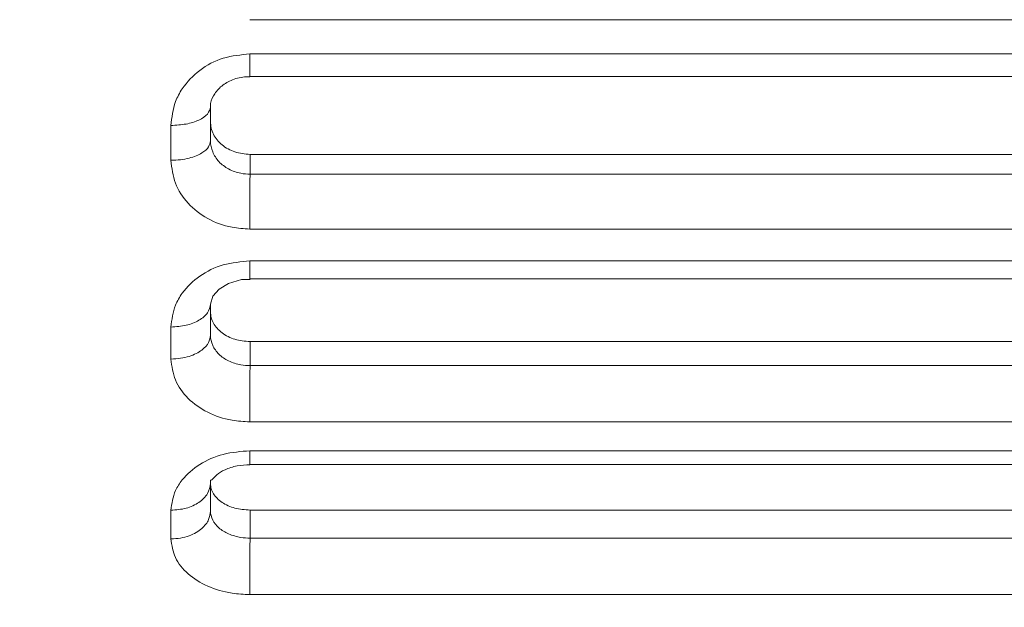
# Model space of a CAD drawing. Header units: inches. Extents: x 0.54 to 10.46, y 0.74 to 7.76.
# Tile 20 of 78: x 1.9537 to 2.0398, y 4.6755 to 4.7269. Entities that reach past the tile are written whole.
import ezdxf

# ---------------------------------------------------------------- set-up
doc = ezdxf.new("R2010")
doc.units = ezdxf.units.IN
doc.header["$MEASUREMENT"] = 0
doc.layers.add('BG', color=7, linetype='Continuous')
doc.layers.add('MCG-INT-4FT', color=7, linetype='Continuous')

# ---------------------------------------------------------------- blocks, each defined once
blk = doc.blocks.new('block 3')
at = {"layer": 'BG', "true_color": 0xffffff}
h = blk.add_hatch(color=7, dxfattribs=at)
h.dxf.hatch_style = 2
edge = h.paths.add_edge_path()
edge.add_spline(control_points=[(10.295993, 0.906118), (10.295993, 0.906118), (0.871121, 0.906118), (0.871121, 0.906118), (0.870165, 0.906118), (0.869385, 0.906891), (0.869385, 0.907854), (0.869385, 0.907854), (0.869385, 7.592153), (0.869385, 7.592153), (0.869385, 7.593109), (0.870165, 7.593889), (0.871121, 7.593889), (0.871121, 7.593889), (10.295993, 7.593889), (10.295993, 7.593889), (10.296956, 7.593889), (10.297729, 7.593109), (10.297729, 7.592153), (10.297729, 7.592153), (10.297729, 0.907854), (10.297729, 0.907854), (10.297729, 0.906891), (10.296956, 0.906118), (10.295993, 0.906118)], knot_values=[0, 0, 0, 0, 1, 1, 1, 2, 2, 2, 3, 3, 3, 4, 4, 4, 5, 5, 5, 6, 6, 6, 7, 7, 7, 8, 8, 8, 8], degree=3, periodic=1)
h.paths.add_polyline_path([(0.872857, 0.90959), (10.294257, 0.90959), (10.294257, 7.590417), (0.872857, 7.590417)])
at = {"layer": 'BG', "lineweight": 0}
blk.add_open_spline([(10.295993, 0.906118), (10.295993, 0.906118), (0.871121, 0.906118), (0.871121, 0.906118), (0.870165, 0.906118), (0.869385, 0.906891), (0.869385, 0.907854), (0.869385, 0.907854), (0.869385, 7.592153), (0.869385, 7.592153), (0.869385, 7.593109), (0.870165, 7.593889), (0.871121, 7.593889), (0.871121, 7.593889), (10.295993, 7.593889), (10.295993, 7.593889), (10.296956, 7.593889), (10.297729, 7.593109), (10.297729, 7.592153), (10.297729, 7.592153), (10.297729, 0.907854), (10.297729, 0.907854), (10.297729, 0.906891), (10.296956, 0.906118), (10.295993, 0.906118)], degree=3, knots=[0, 0, 0, 0, 1, 1, 1, 2, 2, 2, 3, 3, 3, 4, 4, 4, 5, 5, 5, 6, 6, 6, 7, 7, 7, 8, 8, 8, 8], dxfattribs=at)
blk = doc.blocks.new('block 2')
at = {"layer": 'BG'}
blk.add_blockref('block 3', (0, 0), dxfattribs=at)
blk = doc.blocks.new('block 69')
at = {"layer": 'BG', "true_color": 0xffffff}
h = blk.add_hatch(color=7, dxfattribs=at)
h.dxf.hatch_style = 2
edge = h.paths.add_edge_path()
edge.add_spline(control_points=[(10.463094, 0.739003), (10.463094, 0.739003), (0.536906, 0.739003), (0.536906, 0.739003), (0.53595, 0.739003), (0.53517, 0.739777), (0.53517, 0.74074), (0.53517, 0.74074), (0.53517, 7.75926), (0.53517, 7.75926), (0.53517, 7.760217), (0.53595, 7.760997), (0.536906, 7.760997), (0.536906, 7.760997), (10.463094, 7.760997), (10.463094, 7.760997), (10.464057, 7.760997), (10.46483, 7.760217), (10.46483, 7.75926), (10.46483, 7.75926), (10.46483, 0.74074), (10.46483, 0.74074), (10.46483, 0.739777), (10.464057, 0.739003), (10.463094, 0.739003)], knot_values=[0, 0, 0, 0, 1, 1, 1, 2, 2, 2, 3, 3, 3, 4, 4, 4, 5, 5, 5, 6, 6, 6, 7, 7, 7, 8, 8, 8, 8], degree=3, periodic=1)
h.paths.add_polyline_path([(0.538642, 0.742476), (10.461358, 0.742476), (10.461358, 7.757524), (0.538642, 7.757524)])
at = {"layer": 'BG', "lineweight": 0}
blk.add_open_spline([(10.463094, 0.739003), (10.463094, 0.739003), (0.536906, 0.739003), (0.536906, 0.739003), (0.53595, 0.739003), (0.53517, 0.739777), (0.53517, 0.74074), (0.53517, 0.74074), (0.53517, 7.75926), (0.53517, 7.75926), (0.53517, 7.760217), (0.53595, 7.760997), (0.536906, 7.760997), (0.536906, 7.760997), (10.463094, 7.760997), (10.463094, 7.760997), (10.464057, 7.760997), (10.46483, 7.760217), (10.46483, 7.75926), (10.46483, 7.75926), (10.46483, 0.74074), (10.46483, 0.74074), (10.46483, 0.739777), (10.464057, 0.739003), (10.463094, 0.739003)], degree=3, knots=[0, 0, 0, 0, 1, 1, 1, 2, 2, 2, 3, 3, 3, 4, 4, 4, 5, 5, 5, 6, 6, 6, 7, 7, 7, 8, 8, 8, 8], dxfattribs=at)
blk = doc.blocks.new('block 68')
at = {"layer": 'BG'}
blk.add_blockref('block 69', (0, 0), dxfattribs=at)
blk = doc.blocks.new('block 947')
at = {"layer": 'MCG-INT-4FT', "color": 7, "lineweight": 5, "true_color": 0xffffff}
blk.add_open_spline([(1.970356, 4.719242), (1.970356, 4.719711), (1.970434, 4.71992), (1.970616, 4.720218), (1.97076, 4.720454), (1.970968, 4.720745), (1.971246, 4.720993), (1.971497, 4.721217), (1.971805, 4.721405), (1.972151, 4.721559), (1.972515, 4.72172), (1.972922, 4.721843), (1.973339, 4.721875), (1.973496, 4.721886), (1.973654, 4.721885), (1.973812, 4.721884)], degree=3, knots=[0, 0, 0, 0, 1, 1, 1, 2, 2, 2, 3, 3, 3, 4, 4, 4, 5, 5, 5, 5], dxfattribs=at)
blk = doc.blocks.new('block 948')
at = {"layer": 'MCG-INT-4FT', "color": 7, "lineweight": 5, "true_color": 0xffffff}
blk.add_lwpolyline([(1.973779, 4.721903), (2.098266, 4.721903)], dxfattribs=at)
blk = doc.blocks.new('block 949')
at = {"layer": 'MCG-INT-4FT', "color": 7, "lineweight": 5, "true_color": 0xffffff}
blk.add_open_spline([(1.970356, 4.702002), (1.970356, 4.702002), (1.970564, 4.702686), (1.970564, 4.702686), (1.970564, 4.702686), (1.971103, 4.703303), (1.971103, 4.703303), (1.971103, 4.703303), (1.97193, 4.703812), (1.97193, 4.703812), (1.97193, 4.703812), (1.973059, 4.704144), (1.973059, 4.704144), (1.973059, 4.704144), (1.973813, 4.704168), (1.973813, 4.704168)], degree=3, knots=[0, 0, 0, 0, 1, 1, 1, 2, 2, 2, 3, 3, 3, 4, 4, 4, 5, 5, 5, 5], dxfattribs=at)
blk = doc.blocks.new('block 950')
at = {"layer": 'MCG-INT-4FT', "color": 7, "lineweight": 5, "true_color": 0xffffff}
blk.add_lwpolyline([(1.973779, 4.704204), (2.098266, 4.704204)], dxfattribs=at)
blk = doc.blocks.new('block 951')
at = {"layer": 'MCG-INT-4FT', "color": 7, "lineweight": 5, "true_color": 0xffffff}
blk.add_open_spline([(1.970356, 4.686329), (1.970356, 4.6868), (1.970351, 4.686537), (1.970475, 4.686627), (1.970555, 4.686686), (1.970689, 4.686894), (1.970899, 4.687078), (1.971088, 4.687243), (1.971338, 4.687388), (1.971633, 4.687522), (1.971944, 4.687663), (1.972307, 4.687792), (1.972695, 4.687863), (1.973053, 4.687927), (1.973432, 4.687942), (1.973811, 4.687957)], degree=3, knots=[0, 0, 0, 0, 1, 1, 1, 2, 2, 2, 3, 3, 3, 4, 4, 4, 5, 5, 5, 5], dxfattribs=at)
blk = doc.blocks.new('block 952')
at = {"layer": 'MCG-INT-4FT', "color": 7, "lineweight": 5, "true_color": 0xffffff}
blk.add_lwpolyline([(1.973779, 4.687975), (2.098266, 4.687975)], dxfattribs=at)
blk = doc.blocks.new('block 1006')
at = {"layer": 'MCG-INT-4FT', "color": 7, "lineweight": 5, "true_color": 0xffffff}
blk.add_lwpolyline([(2.098271, 4.726877), (1.973791, 4.726877)], dxfattribs=at)
blk = doc.blocks.new('block 1010')
at = {"layer": 'MCG-INT-4FT', "color": 7, "lineweight": 5, "true_color": 0xffffff}
blk.add_lwpolyline([(1.973797, 4.723881), (2.098249, 4.723881)], dxfattribs=at)
blk = doc.blocks.new('block 1011')
at = {"layer": 'MCG-INT-4FT', "color": 7, "lineweight": 5, "true_color": 0xffffff}
blk.add_open_spline([(1.9669, 4.71763), (1.966977, 4.718336), (1.967054, 4.719042), (1.967302, 4.71971), (1.967447, 4.720102), (1.967651, 4.720481), (1.967893, 4.720839), (1.968301, 4.721443), (1.968817, 4.721987), (1.969423, 4.722446), (1.970032, 4.722908), (1.970731, 4.723283), (1.971477, 4.723508), (1.97222, 4.723732), (1.973008, 4.723806), (1.973797, 4.723881)], degree=3, knots=[0, 0, 0, 0, 1, 1, 1, 2, 2, 2, 3, 3, 3, 4, 4, 4, 5, 5, 5, 5], dxfattribs=at)
blk = doc.blocks.new('block 1012')
at = {"layer": 'MCG-INT-4FT', "color": 7, "lineweight": 5, "true_color": 0xffffff}
blk.add_lwpolyline([(1.9669, 4.714583), (1.9669, 4.71763)], dxfattribs=at)
blk = doc.blocks.new('block 1013')
at = {"layer": 'MCG-INT-4FT', "color": 7, "lineweight": 5, "true_color": 0xffffff}
blk.add_open_spline([(1.973791, 4.708567), (1.97327, 4.708599), (1.97275, 4.708632), (1.972242, 4.708724), (1.971489, 4.708862), (1.970763, 4.709133), (1.970112, 4.709493), (1.969462, 4.709853), (1.968886, 4.710302), (1.968403, 4.710823), (1.967917, 4.711347), (1.967525, 4.711945), (1.96729, 4.712582), (1.967054, 4.713222), (1.966977, 4.713903), (1.9669, 4.714583)], degree=3, knots=[0, 0, 0, 0, 1, 1, 1, 2, 2, 2, 3, 3, 3, 4, 4, 4, 5, 5, 5, 5], dxfattribs=at)
blk = doc.blocks.new('block 1014')
at = {"layer": 'MCG-INT-4FT', "color": 7, "lineweight": 5, "true_color": 0xffffff}
blk.add_lwpolyline([(2.098271, 4.708567), (1.973791, 4.708567)], dxfattribs=at)
blk = doc.blocks.new('block 1018')
at = {"layer": 'MCG-INT-4FT', "color": 7, "lineweight": 5, "true_color": 0xffffff}
blk.add_lwpolyline([(1.973797, 4.70578), (2.098249, 4.70578)], dxfattribs=at)
blk = doc.blocks.new('block 1019')
at = {"layer": 'MCG-INT-4FT', "color": 7, "lineweight": 5, "true_color": 0xffffff}
blk.add_open_spline([(1.9669, 4.700001), (1.966977, 4.700652), (1.967054, 4.701302), (1.967302, 4.701919), (1.967447, 4.702281), (1.967651, 4.702631), (1.967893, 4.702962), (1.968301, 4.703521), (1.968817, 4.704025), (1.969423, 4.70445), (1.970032, 4.704877), (1.970731, 4.705226), (1.971477, 4.705434), (1.97222, 4.705642), (1.973008, 4.705711), (1.973797, 4.70578)], degree=3, knots=[0, 0, 0, 0, 1, 1, 1, 2, 2, 2, 3, 3, 3, 4, 4, 4, 5, 5, 5, 5], dxfattribs=at)
blk = doc.blocks.new('block 1020')
at = {"layer": 'MCG-INT-4FT', "color": 7, "lineweight": 5, "true_color": 0xffffff}
blk.add_lwpolyline([(1.9669, 4.697202), (1.9669, 4.700001)], dxfattribs=at)
blk = doc.blocks.new('block 1021')
at = {"layer": 'MCG-INT-4FT', "color": 7, "lineweight": 5, "true_color": 0xffffff}
blk.add_open_spline([(1.973791, 4.691709), (1.97327, 4.691739), (1.97275, 4.691768), (1.972242, 4.691852), (1.971489, 4.691978), (1.970763, 4.692224), (1.970112, 4.692552), (1.969462, 4.692879), (1.968886, 4.693288), (1.968403, 4.693763), (1.967917, 4.694241), (1.967525, 4.694787), (1.96729, 4.69537), (1.967054, 4.695955), (1.966977, 4.696578), (1.9669, 4.697202)], degree=3, knots=[0, 0, 0, 0, 1, 1, 1, 2, 2, 2, 3, 3, 3, 4, 4, 4, 5, 5, 5, 5], dxfattribs=at)
blk = doc.blocks.new('block 1022')
at = {"layer": 'MCG-INT-4FT', "color": 7, "lineweight": 5, "true_color": 0xffffff}
blk.add_lwpolyline([(2.098271, 4.691709), (1.973791, 4.691709)], dxfattribs=at)
blk = doc.blocks.new('block 1026')
at = {"layer": 'MCG-INT-4FT', "color": 7, "lineweight": 5, "true_color": 0xffffff}
blk.add_lwpolyline([(1.973797, 4.689182), (2.098249, 4.689182)], dxfattribs=at)
blk = doc.blocks.new('block 1027')
at = {"layer": 'MCG-INT-4FT', "color": 7, "lineweight": 5, "true_color": 0xffffff}
blk.add_open_spline([(1.9669, 4.683977), (1.966977, 4.684561), (1.967054, 4.685145), (1.967302, 4.685699), (1.967447, 4.686024), (1.967651, 4.68634), (1.967893, 4.686638), (1.968301, 4.687141), (1.968817, 4.687595), (1.969423, 4.687979), (1.970032, 4.688366), (1.970731, 4.688681), (1.971477, 4.688869), (1.97222, 4.689057), (1.973008, 4.689119), (1.973797, 4.689182)], degree=3, knots=[0, 0, 0, 0, 1, 1, 1, 2, 2, 2, 3, 3, 3, 4, 4, 4, 5, 5, 5, 5], dxfattribs=at)
blk = doc.blocks.new('block 1028')
at = {"layer": 'MCG-INT-4FT', "color": 7, "lineweight": 5, "true_color": 0xffffff}
blk.add_lwpolyline([(1.9669, 4.681475), (1.9669, 4.683977)], dxfattribs=at)
blk = doc.blocks.new('block 1029')
at = {"layer": 'MCG-INT-4FT', "color": 7, "lineweight": 5, "true_color": 0xffffff}
blk.add_open_spline([(1.973791, 4.676604), (1.97327, 4.67663), (1.97275, 4.676656), (1.972242, 4.67673), (1.971489, 4.67684), (1.970763, 4.677058), (1.970112, 4.677347), (1.969462, 4.677637), (1.968886, 4.677998), (1.968403, 4.678419), (1.967917, 4.678843), (1.967525, 4.679326), (1.96729, 4.679844), (1.967054, 4.680365), (1.966977, 4.68092), (1.9669, 4.681475)], degree=3, knots=[0, 0, 0, 0, 1, 1, 1, 2, 2, 2, 3, 3, 3, 4, 4, 4, 5, 5, 5, 5], dxfattribs=at)
blk = doc.blocks.new('block 1030')
at = {"layer": 'MCG-INT-4FT', "color": 7, "lineweight": 5, "true_color": 0xffffff}
blk.add_lwpolyline([(2.098271, 4.676604), (1.973791, 4.676604)], dxfattribs=at)
blk = doc.blocks.new('block 1152')
at = {"layer": 'MCG-INT-4FT', "color": 7, "lineweight": 5, "true_color": 0xffffff}
blk.add_open_spline([(1.970356, 4.719247), (1.970304, 4.719035), (1.970252, 4.718823), (1.970093, 4.718628), (1.969934, 4.718433), (1.969668, 4.718255), (1.969344, 4.718104), (1.96902, 4.717952), (1.968639, 4.717828), (1.968223, 4.717753), (1.967806, 4.717679), (1.967353, 4.717654), (1.9669, 4.71763)], degree=3, knots=[0, 0, 0, 0, 1, 1, 1, 2, 2, 2, 3, 3, 3, 4, 4, 4, 4], dxfattribs=at)
blk = doc.blocks.new('block 1153')
at = {"layer": 'MCG-INT-4FT', "color": 7, "lineweight": 5, "true_color": 0xffffff}
blk.add_open_spline([(1.973811, 4.721959), (1.973808, 4.72203), (1.973808, 4.722115), (1.973807, 4.722217), (1.973806, 4.722326), (1.973805, 4.722455), (1.973804, 4.722606), (1.973803, 4.722767), (1.973802, 4.722953), (1.973801, 4.723163), (1.9738, 4.723385), (1.973798, 4.723633), (1.973797, 4.723881)], degree=3, knots=[0, 0, 0, 0, 1, 1, 1, 2, 2, 2, 3, 3, 3, 4, 4, 4, 4], dxfattribs=at)
blk = doc.blocks.new('block 1157')
at = {"layer": 'MCG-INT-4FT', "color": 7, "lineweight": 5, "true_color": 0xffffff}
blk.add_lwpolyline([(1.970356, 4.719247), (1.970356, 4.716278)], dxfattribs=at)
blk = doc.blocks.new('block 1158')
at = {"layer": 'MCG-INT-4FT', "color": 7, "lineweight": 5, "true_color": 0xffffff}
blk.add_open_spline([(1.970356, 4.716278), (1.970324, 4.716105), (1.970292, 4.715931), (1.970193, 4.715766), (1.970076, 4.71557), (1.969865, 4.715386), (1.969602, 4.715225), (1.969455, 4.715135), (1.969291, 4.715053), (1.969111, 4.714979), (1.968919, 4.714901), (1.968709, 4.714833), (1.968486, 4.714775), (1.968249, 4.714715), (1.967998, 4.714666), (1.96774, 4.714636), (1.967465, 4.714604), (1.967183, 4.714594), (1.9669, 4.714583)], degree=3, knots=[0, 0, 0, 0, 1, 1, 1, 2, 2, 2, 3, 3, 3, 4, 4, 4, 5, 5, 5, 6, 6, 6, 6], dxfattribs=at)
blk = doc.blocks.new('block 1161')
at = {"layer": 'MCG-INT-4FT', "color": 7, "lineweight": 5, "true_color": 0xffffff}
blk.add_open_spline([(1.970356, 4.716278), (1.970356, 4.715948), (1.970422, 4.715622), (1.970548, 4.715315), (1.970674, 4.715008), (1.970861, 4.71472), (1.971097, 4.714468), (1.971335, 4.714213), (1.971623, 4.713995), (1.971946, 4.713823), (1.972275, 4.713647), (1.97264, 4.713519), (1.973019, 4.713444), (1.973279, 4.713393), (1.973546, 4.713366), (1.973812, 4.713366)], degree=3, knots=[0, 0, 0, 0, 1, 1, 1, 2, 2, 2, 3, 3, 3, 4, 4, 4, 5, 5, 5, 5], dxfattribs=at)
blk = doc.blocks.new('block 1162')
at = {"layer": 'MCG-INT-4FT', "color": 7, "lineweight": 5, "true_color": 0xffffff}
blk.add_open_spline([(1.973791, 4.708567), (1.973792, 4.708813), (1.973794, 4.709059), (1.973796, 4.709321), (1.973797, 4.709531), (1.973799, 4.709752), (1.9738, 4.709975), (1.973802, 4.710389), (1.973805, 4.710813), (1.973807, 4.711216), (1.973808, 4.711448), (1.973809, 4.711672), (1.973809, 4.711888), (1.97381, 4.712099), (1.973811, 4.712301), (1.973811, 4.712482), (1.973812, 4.712828), (1.973813, 4.713097), (1.973813, 4.713366)], degree=3, knots=[0, 0, 0, 0, 1, 1, 1, 2, 2, 2, 3, 3, 3, 4, 4, 4, 5, 5, 5, 6, 6, 6, 6], dxfattribs=at)
blk = doc.blocks.new('block 1163')
at = {"layer": 'MCG-INT-4FT', "color": 7, "lineweight": 5, "true_color": 0xffffff}
blk.add_open_spline([(1.973813, 4.715097), (1.973362, 4.715139), (1.97291, 4.715182), (1.97249, 4.715314), (1.972075, 4.715444), (1.971691, 4.715663), (1.971369, 4.715933), (1.971052, 4.716198), (1.970796, 4.716514), (1.970619, 4.716862), (1.970532, 4.717034), (1.970464, 4.717214), (1.970423, 4.717399), (1.970382, 4.717584), (1.970369, 4.717773), (1.970356, 4.717963)], degree=3, knots=[0, 0, 0, 0, 1, 1, 1, 2, 2, 2, 3, 3, 3, 4, 4, 4, 5, 5, 5, 5], dxfattribs=at)
blk = doc.blocks.new('block 1164')
at = {"layer": 'MCG-INT-4FT', "color": 7, "lineweight": 5, "true_color": 0xffffff}
blk.add_lwpolyline([(1.973813, 4.715097), (1.973813, 4.713366)], dxfattribs=at)
blk = doc.blocks.new('block 1167')
at = {"layer": 'MCG-INT-4FT', "color": 7, "lineweight": 5, "true_color": 0xffffff}
blk.add_lwpolyline([(1.973813, 4.715097), (2.098249, 4.715097)], dxfattribs=at)
blk = doc.blocks.new('block 1168')
at = {"layer": 'MCG-INT-4FT', "color": 7, "lineweight": 5, "true_color": 0xffffff}
blk.add_lwpolyline([(1.973813, 4.713366), (2.098249, 4.713366)], dxfattribs=at)
blk = doc.blocks.new('block 1171')
at = {"layer": 'MCG-INT-4FT', "color": 7, "lineweight": 5, "true_color": 0xffffff}
blk.add_open_spline([(1.970356, 4.70201), (1.970304, 4.701747), (1.970252, 4.701484), (1.970093, 4.701241), (1.969934, 4.700999), (1.969668, 4.700778), (1.969344, 4.70059), (1.96902, 4.700402), (1.968639, 4.700247), (1.968223, 4.700154), (1.967806, 4.700062), (1.967353, 4.700031), (1.9669, 4.700001)], degree=3, knots=[0, 0, 0, 0, 1, 1, 1, 2, 2, 2, 3, 3, 3, 4, 4, 4, 4], dxfattribs=at)
blk = doc.blocks.new('block 1172')
at = {"layer": 'MCG-INT-4FT', "color": 7, "lineweight": 5, "true_color": 0xffffff}
blk.add_open_spline([(1.97381, 4.704251), (1.973808, 4.704217), (1.973808, 4.704279), (1.973807, 4.704355), (1.973806, 4.704436), (1.973805, 4.704532), (1.973804, 4.704654), (1.973803, 4.704784), (1.973802, 4.704943), (1.973801, 4.705129), (1.9738, 4.705326), (1.973798, 4.705553), (1.973797, 4.70578)], degree=3, knots=[0, 0, 0, 0, 1, 1, 1, 2, 2, 2, 3, 3, 3, 4, 4, 4, 4], dxfattribs=at)
blk = doc.blocks.new('block 1175')
at = {"layer": 'MCG-INT-4FT', "color": 7, "lineweight": 5, "true_color": 0xffffff}
blk.add_lwpolyline([(1.970356, 4.70201), (1.970356, 4.699282)], dxfattribs=at)
blk = doc.blocks.new('block 1176')
at = {"layer": 'MCG-INT-4FT', "color": 7, "lineweight": 5, "true_color": 0xffffff}
blk.add_open_spline([(1.970356, 4.699282), (1.970324, 4.699069), (1.970292, 4.698856), (1.970193, 4.698652), (1.970076, 4.698412), (1.969865, 4.698186), (1.969602, 4.697988), (1.969455, 4.697878), (1.969291, 4.697777), (1.969111, 4.697687), (1.968919, 4.69759), (1.968709, 4.697507), (1.968486, 4.697437), (1.968249, 4.697362), (1.967998, 4.697302), (1.96774, 4.697266), (1.967465, 4.697227), (1.967183, 4.697214), (1.9669, 4.697202)], degree=3, knots=[0, 0, 0, 0, 1, 1, 1, 2, 2, 2, 3, 3, 3, 4, 4, 4, 5, 5, 5, 6, 6, 6, 6], dxfattribs=at)
blk = doc.blocks.new('block 1179')
at = {"layer": 'MCG-INT-4FT', "color": 7, "lineweight": 5, "true_color": 0xffffff}
blk.add_open_spline([(1.970356, 4.699282), (1.970356, 4.698984), (1.970422, 4.698682), (1.970548, 4.6984), (1.970674, 4.698119), (1.970861, 4.697857), (1.971097, 4.697627), (1.971335, 4.697395), (1.971623, 4.697196), (1.971946, 4.697039), (1.972275, 4.696879), (1.97264, 4.696763), (1.973019, 4.696695), (1.973279, 4.696648), (1.973546, 4.696623), (1.973812, 4.696623)], degree=3, knots=[0, 0, 0, 0, 1, 1, 1, 2, 2, 2, 3, 3, 3, 4, 4, 4, 5, 5, 5, 5], dxfattribs=at)
blk = doc.blocks.new('block 1180')
at = {"layer": 'MCG-INT-4FT', "color": 7, "lineweight": 5, "true_color": 0xffffff}
blk.add_open_spline([(1.973791, 4.691709), (1.973792, 4.69194), (1.973794, 4.692171), (1.973796, 4.692422), (1.973797, 4.692636), (1.973799, 4.692864), (1.9738, 4.693098), (1.973803, 4.693485), (1.973805, 4.693887), (1.973807, 4.69428), (1.973808, 4.694517), (1.973809, 4.694751), (1.973809, 4.694978), (1.97381, 4.6952), (1.973811, 4.695416), (1.973811, 4.695615), (1.973812, 4.695994), (1.973813, 4.696309), (1.973813, 4.696623)], degree=3, knots=[0, 0, 0, 0, 1, 1, 1, 2, 2, 2, 3, 3, 3, 4, 4, 4, 5, 5, 5, 6, 6, 6, 6], dxfattribs=at)
blk = doc.blocks.new('block 1182')
at = {"layer": 'MCG-INT-4FT', "color": 7, "lineweight": 5, "true_color": 0xffffff}
blk.add_lwpolyline([(1.973813, 4.698731), (2.098249, 4.698731)], dxfattribs=at)
blk = doc.blocks.new('block 1183')
at = {"layer": 'MCG-INT-4FT', "color": 7, "lineweight": 5, "true_color": 0xffffff}
blk.add_open_spline([(1.973813, 4.698731), (1.973362, 4.69877), (1.97291, 4.698808), (1.97249, 4.698929), (1.972075, 4.699048), (1.971691, 4.699248), (1.971369, 4.699494), (1.971052, 4.699737), (1.970796, 4.700026), (1.970619, 4.700345), (1.970532, 4.700502), (1.970464, 4.700667), (1.970423, 4.700836), (1.970382, 4.701006), (1.970369, 4.701179), (1.970356, 4.701353)], degree=3, knots=[0, 0, 0, 0, 1, 1, 1, 2, 2, 2, 3, 3, 3, 4, 4, 4, 5, 5, 5, 5], dxfattribs=at)
blk = doc.blocks.new('block 1184')
at = {"layer": 'MCG-INT-4FT', "color": 7, "lineweight": 5, "true_color": 0xffffff}
blk.add_lwpolyline([(1.973813, 4.698731), (1.973813, 4.696623)], dxfattribs=at)
blk = doc.blocks.new('block 1186')
at = {"layer": 'MCG-INT-4FT', "color": 7, "lineweight": 5, "true_color": 0xffffff}
blk.add_lwpolyline([(1.973813, 4.696623), (2.098249, 4.696623)], dxfattribs=at)
blk = doc.blocks.new('block 1189')
at = {"layer": 'MCG-INT-4FT', "color": 7, "lineweight": 5, "true_color": 0xffffff}
blk.add_open_spline([(1.970356, 4.686343), (1.970304, 4.686033), (1.970252, 4.685723), (1.970093, 4.685437), (1.969934, 4.685152), (1.969668, 4.684892), (1.969344, 4.68467), (1.96902, 4.684449), (1.968639, 4.684266), (1.968223, 4.684157), (1.967806, 4.684049), (1.967353, 4.684013), (1.9669, 4.683977)], degree=3, knots=[0, 0, 0, 0, 1, 1, 1, 2, 2, 2, 3, 3, 3, 4, 4, 4, 4], dxfattribs=at)
blk = doc.blocks.new('block 1190')
at = {"layer": 'MCG-INT-4FT', "color": 7, "lineweight": 5, "true_color": 0xffffff}
blk.add_open_spline([(1.973809, 4.687985), (1.973806, 4.688056), (1.973805, 4.68813), (1.973804, 4.688225), (1.973803, 4.688326), (1.973802, 4.688452), (1.973801, 4.68861), (1.9738, 4.688777), (1.973798, 4.688979), (1.973797, 4.689182)], degree=3, knots=[0, 0, 0, 0, 1, 1, 1, 2, 2, 2, 3, 3, 3, 3], dxfattribs=at)
blk = doc.blocks.new('block 1193')
at = {"layer": 'MCG-INT-4FT', "color": 7, "lineweight": 5, "true_color": 0xffffff}
blk.add_lwpolyline([(1.970356, 4.686343), (1.970356, 4.683904)], dxfattribs=at)
blk = doc.blocks.new('block 1194')
at = {"layer": 'MCG-INT-4FT', "color": 7, "lineweight": 5, "true_color": 0xffffff}
blk.add_open_spline([(1.970356, 4.683904), (1.970324, 4.683655), (1.970292, 4.683406), (1.970193, 4.683168), (1.970076, 4.682888), (1.969865, 4.682623), (1.969602, 4.682392), (1.969455, 4.682263), (1.969291, 4.682145), (1.969111, 4.68204), (1.968919, 4.681928), (1.968709, 4.68183), (1.968486, 4.681748), (1.968249, 4.681661), (1.967998, 4.681592), (1.96774, 4.681549), (1.967465, 4.681504), (1.967183, 4.68149), (1.9669, 4.681475)], degree=3, knots=[0, 0, 0, 0, 1, 1, 1, 2, 2, 2, 3, 3, 3, 4, 4, 4, 5, 5, 5, 6, 6, 6, 6], dxfattribs=at)
blk = doc.blocks.new('block 1197')
at = {"layer": 'MCG-INT-4FT', "color": 7, "lineweight": 5, "true_color": 0xffffff}
blk.add_open_spline([(1.970356, 4.683904), (1.970356, 4.683639), (1.970422, 4.683369), (1.970548, 4.683119), (1.970674, 4.682868), (1.970861, 4.682636), (1.971097, 4.682433), (1.971335, 4.682228), (1.971623, 4.682051), (1.971946, 4.681913), (1.972275, 4.681771), (1.97264, 4.681669), (1.973019, 4.681609), (1.973279, 4.681568), (1.973546, 4.681546), (1.973812, 4.681546)], degree=3, knots=[0, 0, 0, 0, 1, 1, 1, 2, 2, 2, 3, 3, 3, 4, 4, 4, 5, 5, 5, 5], dxfattribs=at)
blk = doc.blocks.new('block 1198')
at = {"layer": 'MCG-INT-4FT', "color": 7, "lineweight": 5, "true_color": 0xffffff}
blk.add_open_spline([(1.973791, 4.676604), (1.973792, 4.676813), (1.973794, 4.677022), (1.973796, 4.677257), (1.973797, 4.677463), (1.973799, 4.677689), (1.9738, 4.677924), (1.973803, 4.678293), (1.973805, 4.678685), (1.973807, 4.679076), (1.973808, 4.679304), (1.973809, 4.679532), (1.973809, 4.679758), (1.97381, 4.679988), (1.973811, 4.680215), (1.973811, 4.680428), (1.973812, 4.680835), (1.973813, 4.68119), (1.973813, 4.681546)], degree=3, knots=[0, 0, 0, 0, 1, 1, 1, 2, 2, 2, 3, 3, 3, 4, 4, 4, 5, 5, 5, 6, 6, 6, 6], dxfattribs=at)
blk = doc.blocks.new('block 1200')
at = {"layer": 'MCG-INT-4FT', "color": 7, "lineweight": 5, "true_color": 0xffffff}
blk.add_lwpolyline([(1.973813, 4.683993), (2.098249, 4.683993)], dxfattribs=at)
blk = doc.blocks.new('block 1201')
at = {"layer": 'MCG-INT-4FT', "color": 7, "lineweight": 5, "true_color": 0xffffff}
blk.add_open_spline([(1.973813, 4.683993), (1.973362, 4.684027), (1.97291, 4.684061), (1.97249, 4.684168), (1.972075, 4.684274), (1.971691, 4.684451), (1.971369, 4.68467), (1.971052, 4.684886), (1.970796, 4.685143), (1.970619, 4.685426), (1.970532, 4.685566), (1.970464, 4.685713), (1.970423, 4.685863), (1.970382, 4.686015), (1.970369, 4.68617), (1.970356, 4.686324)], degree=3, knots=[0, 0, 0, 0, 1, 1, 1, 2, 2, 2, 3, 3, 3, 4, 4, 4, 5, 5, 5, 5], dxfattribs=at)
blk = doc.blocks.new('block 1203')
at = {"layer": 'MCG-INT-4FT', "color": 7, "lineweight": 5, "true_color": 0xffffff}
blk.add_lwpolyline([(1.973813, 4.683993), (1.973813, 4.681546)], dxfattribs=at)
blk = doc.blocks.new('block 1204')
at = {"layer": 'MCG-INT-4FT', "color": 7, "lineweight": 5, "true_color": 0xffffff}
blk.add_lwpolyline([(1.973813, 4.681546), (2.098249, 4.681546)], dxfattribs=at)

msp = doc.modelspace()

# ---------------------------------------------------------------- block references
at = {"layer": 'BG'}
for name in ['block 68', 'block 2']:
    msp.add_blockref(name, (0, 0), dxfattribs=at)
at = {"layer": 'MCG-INT-4FT'}
for name in ['block 1006', 'block 1011', 'block 1010', 'block 1153', 'block 947', 'block 948', 'block 1152', 'block 1157', 'block 1012', 'block 1163', 'block 1158', 'block 1161', 'block 1164', 'block 1167', 'block 1013', 'block 1162', 'block 1168', 'block 1014', 'block 1019', 'block 1018', 'block 1172', 'block 949', 'block 950', 'block 1171', 'block 1175', 'block 1183', 'block 1020', 'block 1176', 'block 1179', 'block 1182', 'block 1184', 'block 1021', 'block 1180', 'block 1186', 'block 1022', 'block 1027', 'block 1026', 'block 1190', 'block 951', 'block 952', 'block 1189', 'block 1193', 'block 1201', 'block 1028', 'block 1194', 'block 1197', 'block 1200', 'block 1203', 'block 1029', 'block 1198', 'block 1204', 'block 1030']:
    msp.add_blockref(name, (0, 0), dxfattribs=at)

doc.saveas('drawing.dxf')
